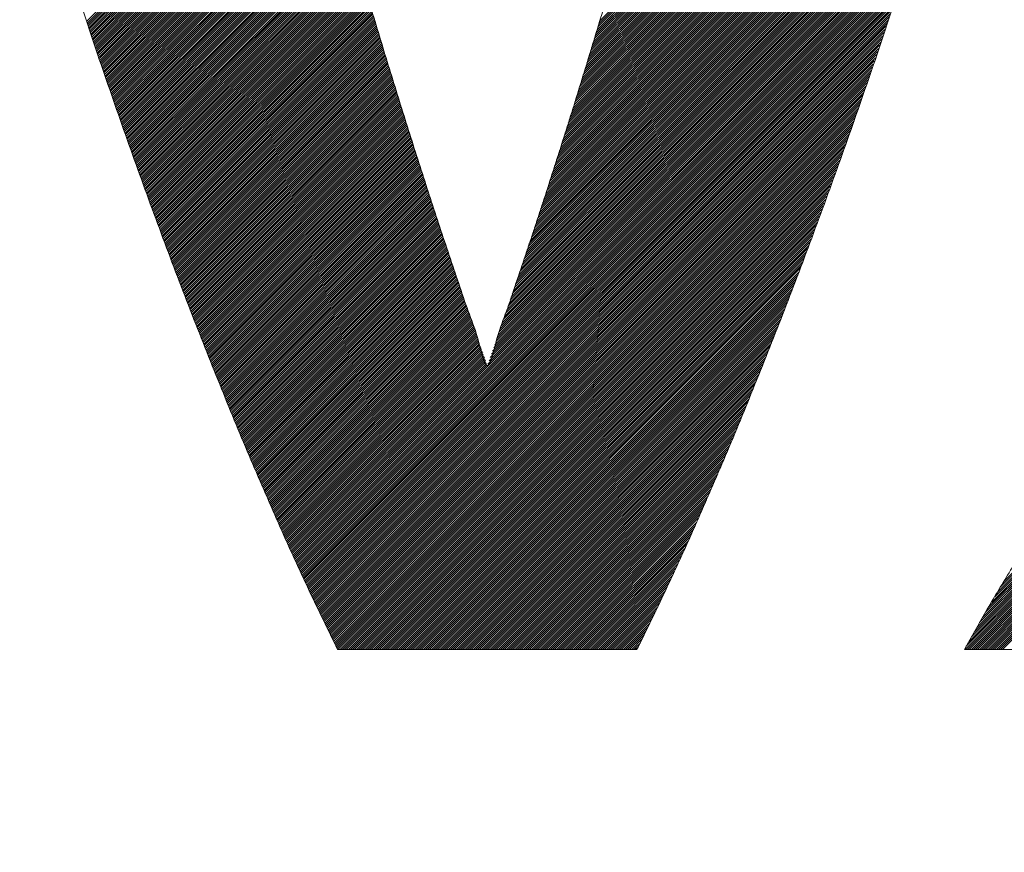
# Model space of a CAD drawing. Header units: millimetres. Extents: x 0 to 1300, y 0 to 891.
# Tile 71 of 142: x 175 to 179.21, y 614.72 to 618.28. Entities that reach past the tile are written whole.
import ezdxf

# ---------------------------------------------------------------- set-up
doc = ezdxf.new("R2010")
doc.units = ezdxf.units.MM
doc.header["$LTSCALE"] = 0.547069
doc.layers.add('NoLayerName_001', color=7, linetype='Continuous')
doc.layers.add('NoLayerName_002', color=7, linetype='Continuous')

# ---------------------------------------------------------------- blocks, each defined once
blk = doc.blocks.new('JZB_0013')
at = {"layer": 'NoLayerName_002', "color": 7, "linetype": 'Continuous', "lineweight": 25}
for p, q in [((15.229, 4.4666), (13.477, 2.7146)), ((15.2321, 4.4786), (13.481, 2.7275)), ((15.2197, 4.4306), (13.4653, 2.6761)), ((15.2228, 4.4426), (13.4692, 2.689)), ((15.2259, 4.4546), (13.4731, 2.7018)), ((15.2073, 4.3825), (13.4496, 2.6248)), ((15.2104, 4.3946), (13.4535, 2.6376)), ((15.2135, 4.4066), (13.4574, 2.6505)), ((15.2166, 4.4186), (13.4613, 2.6633)), ((15.198, 4.3465), (13.4378, 2.5863)), ((15.2011, 4.3585), (13.4417, 2.5991)), ((15.2042, 4.3705), (13.4457, 2.612)), ((15.1856, 4.2985), (13.4221, 2.535)), ((15.1887, 4.3105), (13.426, 2.5478)), ((15.1918, 4.3225), (13.43, 2.5606)), ((15.1949, 4.3345), (13.4339, 2.5735)), ((15.1763, 4.2624), (13.4103, 2.4965)), ((15.1794, 4.2744), (13.4143, 2.5093)), ((15.1825, 4.2864), (13.4182, 2.5221)), ((15.1632, 4.2137), (13.3946, 2.4452)), ((15.1667, 4.2261), (13.3986, 2.458)), ((15.1701, 4.2384), (13.4025, 2.4708)), ((15.1732, 4.2504), (13.4064, 2.4836)), ((15.1526, 4.1764), (13.3829, 2.4067)), ((15.1562, 4.1889), (13.3868, 2.4195)), ((15.1597, 4.2013), (13.3907, 2.4323)), ((15.1386, 4.1268), (13.3667, 2.3549)), ((15.1421, 4.1392), (13.3708, 2.3679)), ((15.1456, 4.1516), (13.375, 2.381)), ((15.1491, 4.164), (13.3789, 2.3938)), ((15.1281, 4.0896), (13.3543, 2.3157)), ((15.1316, 4.102), (13.3584, 2.3288)), ((15.1351, 4.1144), (13.3626, 2.3418)), ((15.1176, 4.0523), (13.3418, 2.2766)), ((15.1211, 4.0647), (13.346, 2.2896)), ((15.1246, 4.0771), (13.3501, 2.3027)), ((12.6026, 4.0406), (11.2881, 2.7261)), ((12.6116, 4.0406), (11.2903, 2.7194)), ((12.6205, 4.0406), (11.2926, 2.7127)), ((12.6294, 4.0406), (11.2948, 2.7061)), ((12.6383, 4.0406), (11.2971, 2.6994)), ((12.6472, 4.0406), (11.2993, 2.6928)), ((12.6561, 4.0406), (11.3016, 2.6861)), ((12.665, 4.0406), (11.3038, 2.6794)), ((12.6739, 4.0406), (11.3061, 2.6728)), ((12.6828, 4.0406), (11.3083, 2.6661)), ((12.6917, 4.0406), (11.3106, 2.6595)), ((12.7006, 4.0406), (11.3128, 2.6528)), ((12.7095, 4.0406), (11.3151, 2.6461)), ((12.7185, 4.0406), (11.3173, 2.6395)), ((12.7274, 4.0406), (11.3196, 2.6328)), ((12.7363, 4.0406), (11.3218, 2.6262)), ((12.7452, 4.0406), (11.3241, 2.6195)), ((12.7541, 4.0406), (11.3263, 2.6128)), ((12.763, 4.0406), (11.3285, 2.6062)), ((12.7719, 4.0406), (11.3308, 2.5995)), ((12.7808, 4.0406), (11.333, 2.5929)), ((12.7897, 4.0406), (11.3353, 2.5862)), ((12.7986, 4.0406), (11.3375, 2.5795)), ((12.8075, 4.0406), (11.3398, 2.5729)), ((12.8164, 4.0406), (11.342, 2.5662)), ((12.8254, 4.0406), (11.3443, 2.5596)), ((12.8343, 4.0406), (11.3465, 2.5529)), ((12.8432, 4.0406), (11.3488, 2.5462)), ((12.8521, 4.0406), (11.351, 2.5396)), ((12.861, 4.0406), (11.3533, 2.5329)), ((12.8699, 4.0406), (11.3555, 2.5263)), ((12.8788, 4.0406), (11.3578, 2.5196)), ((12.8877, 4.0406), (11.36, 2.5129)), ((12.8966, 4.0406), (11.3623, 2.5063)), ((12.9055, 4.0406), (11.3645, 2.4996)), ((12.9144, 4.0406), (11.3668, 2.4929)), ((12.9233, 4.0406), (11.369, 2.4863)), ((12.9323, 4.0406), (11.3713, 2.4796)), ((12.9412, 4.0406), (11.3735, 2.473)), ((12.9501, 4.0406), (11.3758, 2.4663)), ((12.959, 4.0406), (11.378, 2.4596)), ((12.9679, 4.0406), (11.3803, 2.453)), ((12.9768, 4.0406), (11.3825, 2.4463)), ((12.9857, 4.0406), (11.3848, 2.4397)), ((12.9946, 4.0406), (11.387, 2.433)), ((13.0035, 4.0406), (11.3892, 2.4263)), ((13.0124, 4.0406), (11.3915, 2.4197)), ((13.0213, 4.0406), (11.3937, 2.413)), ((13.0302, 4.0406), (11.396, 2.4064)), ((13.0392, 4.0406), (11.3982, 2.3997)), ((13.0481, 4.0406), (11.4005, 2.393)), ((13.057, 4.0406), (11.4027, 2.3864)), ((13.0659, 4.0406), (11.405, 2.3797)), ((13.0748, 4.0406), (11.4072, 2.3731)), ((13.0837, 4.0406), (11.4095, 2.3664)), ((13.0926, 4.0406), (11.4117, 2.3597)), ((13.1015, 4.0406), (11.414, 2.3531)), ((13.1104, 4.0406), (11.4162, 2.3464)), ((13.1193, 4.0406), (11.4185, 2.3398)), ((13.1282, 4.0406), (11.4207, 2.3331)), ((13.1372, 4.0406), (11.423, 2.3264)), ((13.1461, 4.0406), (11.4252, 2.3198)), ((13.155, 4.0406), (11.4275, 2.3131)), ((13.1639, 4.0406), (11.4297, 2.3065)), ((13.1728, 4.0406), (11.4321, 2.2999)), ((13.1817, 4.0406), (11.4344, 2.2934)), ((13.1906, 4.0406), (11.4368, 2.2868)), ((13.1995, 4.0406), (11.4392, 2.2803)), ((13.2084, 4.0406), (11.4416, 2.2738)), ((13.2173, 4.0406), (11.444, 2.2673)), ((13.2262, 4.0406), (11.4463, 2.2607)), ((13.2351, 4.0406), (11.4487, 2.2542)), ((13.2441, 4.0406), (11.4511, 2.2477)), ((13.253, 4.0406), (11.4535, 2.2411)), ((13.2619, 4.0406), (11.4559, 2.2346)), ((13.2708, 4.0406), (11.4582, 2.2281)), ((13.2797, 4.0406), (11.4606, 2.2216)), ((13.2886, 4.0406), (11.463, 2.215)), ((13.2975, 4.0406), (11.4654, 2.2085)), ((13.3064, 4.0406), (11.4678, 2.202)), ((13.3153, 4.0406), (11.4701, 2.1954)), ((13.3242, 4.0406), (11.4725, 2.1889)), ((13.3331, 4.0406), (11.4749, 2.1824)), ((13.342, 4.0406), (11.4773, 2.1759)), ((13.351, 4.0406), (11.4797, 2.1693)), ((13.3599, 4.0406), (11.482, 2.1628)), ((13.3688, 4.0406), (11.4844, 2.1563)), ((15.1036, 4.0027), (13.3253, 2.2244)), ((15.1071, 4.0151), (13.3294, 2.2374)), ((15.1106, 4.0275), (13.3336, 2.2505)), ((15.1141, 4.0399), (13.3377, 2.2635)), ((15.0931, 3.9654), (13.3129, 2.1852)), ((15.0966, 3.9778), (13.317, 2.1983)), ((15.1001, 3.9903), (13.3211, 2.2113)), ((15.0791, 3.9158), (13.2963, 2.133)), ((15.0826, 3.9282), (13.3004, 2.146)), ((15.0861, 3.9406), (13.3046, 2.1591)), ((15.0896, 3.953), (13.3087, 2.1722)), ((15.0686, 3.8786), (13.2839, 2.0938)), ((15.0721, 3.891), (13.288, 2.1069)), ((15.0756, 3.9034), (13.2921, 2.1199)), ((15.0581, 3.8413), (13.2714, 2.0547)), ((15.0616, 3.8537), (13.2756, 2.0677)), ((15.0651, 3.8661), (13.2797, 2.0808)), ((15.044, 3.7917), (13.2542, 2.0019)), ((15.0475, 3.8041), (13.2586, 2.0152)), ((15.051, 3.8165), (13.263, 2.0285)), ((15.0546, 3.8289), (13.2673, 2.0416)), ((15.0335, 3.7544), (13.2411, 1.962)), ((15.037, 3.7668), (13.2455, 1.9753)), ((15.0405, 3.7793), (13.2499, 1.9886)), ((15.023, 3.7172), (13.2279, 1.9221)), ((15.0265, 3.7296), (13.2323, 1.9354)), ((15.03, 3.742), (13.2367, 1.9487)), ((15.009, 3.6676), (13.2104, 1.869)), ((15.0125, 3.68), (13.2148, 1.8823)), ((15.016, 3.6924), (13.2192, 1.8955)), ((15.0195, 3.7048), (13.2236, 1.9088)), ((14.9985, 3.6303), (13.1973, 1.8291)), ((15.002, 3.6427), (13.2016, 1.8424)), ((15.0055, 3.6551), (13.206, 1.8557)), ((14.9836, 3.5798), (13.1797, 1.7759)), ((14.9877, 3.5928), (13.1841, 1.7892)), ((14.9915, 3.6055), (13.1885, 1.8025)), ((14.995, 3.6179), (13.1929, 1.8158)), ((14.9716, 3.5411), (13.1666, 1.736)), ((14.9756, 3.554), (13.171, 1.7493)), ((14.9796, 3.5669), (13.1754, 1.7626)), ((14.9595, 3.5023), (13.1534, 1.6962)), ((14.9636, 3.5152), (13.1578, 1.7095)), ((14.9676, 3.5281), (13.1622, 1.7228)), ((14.9475, 3.4635), (13.1395, 1.6555)), ((14.9515, 3.4764), (13.1442, 1.6691)), ((14.9555, 3.4893), (13.1488, 1.6826)), ((14.9314, 3.4118), (13.1209, 1.6012)), ((14.9354, 3.4247), (13.1255, 1.6148)), ((14.9395, 3.4376), (13.1302, 1.6284)), ((14.9435, 3.4506), (13.1348, 1.6419)), ((14.9194, 3.373), (13.1069, 1.5605)), ((14.9234, 3.3859), (13.1116, 1.5741)), ((14.9274, 3.3989), (13.1162, 1.5877)), ((14.9073, 3.3342), (13.0929, 1.5199)), ((14.9113, 3.3472), (13.0976, 1.5334)), ((14.9153, 3.3601), (13.1022, 1.547)), ((14.8953, 3.2955), (13.079, 1.4792)), ((14.8993, 3.3084), (13.0836, 1.4927)), ((14.9033, 3.3213), (13.0883, 1.5063)), ((14.8792, 3.2438), (13.0603, 1.4249)), ((14.8832, 3.2567), (13.065, 1.4385)), ((14.8872, 3.2696), (13.0696, 1.452)), ((14.8912, 3.2825), (13.0743, 1.4656)), ((14.8671, 3.205), (13.0464, 1.3842)), ((14.8712, 3.2179), (13.051, 1.3978)), ((14.8752, 3.2308), (13.0557, 1.4113)), ((14.8551, 3.1662), (13.0321, 1.3432)), ((14.8591, 3.1791), (13.037, 1.357)), ((14.8631, 3.1921), (13.0417, 1.3706)), ((14.843, 3.1274), (13.0176, 1.302)), ((14.847, 3.1403), (13.0224, 1.3157)), ((14.8511, 3.1533), (13.0273, 1.3295)), ((12.4157, 3.0787), (11.4868, 2.1497)), ((14.827, 3.0757), (12.1769, 0.4257)), ((14.831, 3.0886), (13.003, 1.2606)), ((14.835, 3.1016), (13.0079, 1.2744)), ((14.839, 3.1145), (13.0127, 1.2882)), ((12.4177, 3.0718), (11.4892, 2.1432)), ((12.4197, 3.0649), (11.4916, 2.1367)), ((12.4217, 3.0579), (11.4939, 2.1301)), ((12.4237, 3.051), (11.4963, 2.1236)), ((12.4257, 3.0441), (11.4987, 2.1171)), ((12.4277, 3.0372), (11.5011, 2.1106)), ((14.8229, 3.0628), (12.1797, 0.4196)), ((14.8189, 3.0499), (12.1825, 0.4135)), ((14.8149, 3.0369), (12.1853, 0.4074)), ((12.4297, 3.0303), (11.5034, 2.104)), ((12.4318, 3.0234), (11.5058, 2.0975)), ((12.4338, 3.0165), (11.5082, 2.091)), ((12.4358, 3.0097), (11.5106, 2.0844)), ((12.4378, 3.0028), (11.513, 2.0779)), ((12.4398, 2.9959), (11.5153, 2.0714)), ((14.8109, 3.024), (12.1882, 0.4013)), ((14.8069, 3.0111), (12.191, 0.3952)), ((14.8029, 2.9982), (12.1938, 0.3891)), ((12.4419, 2.989), (11.5177, 2.0649)), ((12.4439, 2.9821), (11.5201, 2.0583)), ((12.4459, 2.9752), (11.5225, 2.0518)), ((12.4479, 2.9683), (11.5249, 2.0453)), ((12.45, 2.9615), (11.5272, 2.0387)), ((12.452, 2.9546), (11.5296, 2.0322)), ((12.454, 2.9477), (11.532, 2.0257)), ((14.7988, 2.9852), (12.1966, 0.383)), ((14.7948, 2.9723), (12.1994, 0.3769)), ((14.7908, 2.9594), (12.2022, 0.3708)), ((12.456, 2.9408), (11.5344, 2.0192)), ((12.4581, 2.9339), (11.5368, 2.0126)), ((12.4601, 2.927), (11.5391, 2.0061)), ((12.4621, 2.9201), (11.5415, 1.9996)), ((12.4641, 2.9133), (11.5439, 1.993)), ((12.4661, 2.9064), (11.5463, 1.9865)), ((14.7865, 2.9462), (12.205, 0.3647)), ((14.782, 2.9328), (12.2078, 0.3585)), ((14.7775, 2.9193), (12.2106, 0.3524)), ((14.7729, 2.9059), (12.2134, 0.3463)), ((12.4682, 2.8995), (11.5487, 1.98)), ((12.4702, 2.8926), (11.551, 1.9735)), ((12.4722, 2.8857), (11.5534, 1.9669)), ((12.4742, 2.8788), (11.5558, 1.9604)), ((12.4763, 2.8719), (11.5582, 1.9539)), ((12.4783, 2.8651), (11.5606, 1.9473)), ((14.7684, 2.8924), (12.2162, 0.3402)), ((14.7639, 2.879), (12.219, 0.3341)), ((14.7593, 2.8655), (12.2218, 0.328)), ((12.4803, 2.8582), (11.5629, 1.9408)), ((12.4823, 2.8513), (11.5653, 1.9343)), ((12.4844, 2.8444), (11.5677, 1.9277)), ((12.4864, 2.8376), (11.5701, 1.9212)), ((12.4885, 2.8307), (11.5725, 1.9147)), ((12.4906, 2.8239), (11.5748, 1.9082)), ((14.7548, 2.8521), (12.2246, 0.3219)), ((14.7502, 2.8386), (12.2274, 0.3158)), ((14.7457, 2.8252), (12.2302, 0.3097)), ((12.4926, 2.8171), (11.5772, 1.9016)), ((12.4947, 2.8102), (11.5796, 1.8951)), ((12.4968, 2.8034), (11.582, 1.8886)), ((12.4988, 2.7965), (11.5843, 1.882)), ((12.5009, 2.7897), (11.5867, 1.8755)), ((12.503, 2.7829), (11.5891, 1.869)), ((14.7412, 2.8117), (12.233, 0.3036)), ((14.7366, 2.7983), (12.2358, 0.2975)), ((14.7321, 2.7849), (12.2386, 0.2914)), ((12.505, 2.776), (11.5915, 1.8625)), ((12.5071, 2.7692), (11.5939, 1.8559)), ((12.5092, 2.7623), (11.5962, 1.8494)), ((12.5112, 2.7555), (11.5986, 1.8429)), ((12.5133, 2.7486), (11.601, 1.8363)), ((12.5154, 2.7418), (11.6034, 1.8298)), ((14.7275, 2.7714), (12.2414, 0.2853)), ((14.723, 2.758), (12.2442, 0.2792)), ((14.7185, 2.7445), (12.2471, 0.2731)), ((12.5174, 2.735), (11.6058, 1.8233)), ((12.5195, 2.7281), (11.6081, 1.8168)), ((12.5216, 2.7213), (11.6105, 1.8102)), ((12.5236, 2.7144), (11.6129, 1.8037)), ((12.5257, 2.7076), (11.6153, 1.7972)), ((12.5278, 2.7007), (11.6177, 1.7906)), ((14.7139, 2.7311), (12.25, 0.2671)), ((14.7094, 2.7176), (12.2529, 0.2611)), ((14.7048, 2.7042), (12.2558, 0.2551)), ((17.6372, 2.6967), (15.1175, 0.177)), ((17.6334, 2.7018), (15.1305, 0.199)), ((17.6295, 2.7069), (15.1436, 0.221)), ((17.6257, 2.712), (15.1567, 0.243)), ((17.6219, 2.7171), (15.1698, 0.265)), ((17.6181, 2.7221), (15.1829, 0.287)), ((17.6142, 2.7272), (15.196, 0.309)), ((17.6104, 2.7323), (15.2091, 0.331)), ((12.5298, 2.6939), (11.62, 1.7841)), ((12.5319, 2.6871), (11.6224, 1.7776)), ((12.534, 2.6802), (11.6248, 1.7711)), ((12.536, 2.6734), (11.6272, 1.7645)), ((12.5381, 2.6665), (11.6296, 1.758)), ((12.5402, 2.6597), (11.6319, 1.7515)), ((12.5422, 2.6529), (11.6343, 1.7449)), ((14.7003, 2.6907), (12.2587, 0.2491)), ((14.6958, 2.6773), (12.2616, 0.2431)), ((14.6912, 2.6638), (12.2645, 0.2371)), ((17.6639, 2.6611), (15.0433, 0.0405)), ((17.6601, 2.6662), (15.0468, 0.0529)), ((17.6678, 2.656), (15.0522, 0.0405)), ((17.6563, 2.6713), (15.0583, 0.0733)), ((17.6525, 2.6764), (15.0698, 0.0937)), ((17.6487, 2.6815), (15.0813, 0.1141)), ((17.6448, 2.6866), (15.0928, 0.1345)), ((17.641, 2.6916), (15.1044, 0.155)), ((12.5443, 2.646), (11.6367, 1.7384)), ((12.5464, 2.6392), (11.6391, 1.7319)), ((12.5484, 2.6323), (11.6415, 1.7253)), ((12.5505, 2.6255), (11.6438, 1.7188)), ((12.5526, 2.6186), (11.6462, 1.7123)), ((12.5546, 2.6118), (11.6486, 1.7058)), ((14.6867, 2.6504), (12.2674, 0.2311)), ((14.6821, 2.6369), (12.2704, 0.2251)), ((14.6776, 2.6235), (12.2733, 0.2191)), ((17.6716, 2.651), (15.0611, 0.0405)), ((17.6754, 2.6459), (15.07, 0.0405)), ((17.6792, 2.6408), (15.0789, 0.0405)), ((17.6831, 2.6357), (15.0878, 0.0405)), ((17.6869, 2.6306), (15.0967, 0.0405)), ((17.6907, 2.6255), (15.1056, 0.0405)), ((17.6945, 2.6204), (15.1145, 0.0405)), ((17.6984, 2.6154), (15.1234, 0.0405)), ((17.7022, 2.6103), (15.1324, 0.0405)), ((12.5567, 2.605), (11.651, 1.6992)), ((12.5588, 2.5981), (11.6533, 1.6927)), ((12.5608, 2.5913), (11.6557, 1.6862)), ((12.5629, 2.5844), (11.6581, 1.6796)), ((12.565, 2.5776), (11.6605, 1.6731)), ((12.567, 2.5708), (11.663, 1.6667)), ((14.6731, 2.61), (12.2762, 0.2131)), ((14.6685, 2.5966), (12.2791, 0.2071)), ((14.664, 2.5831), (12.282, 0.2011)), ((14.6595, 2.5697), (12.2849, 0.1951)), ((17.706, 2.6052), (15.1413, 0.0405)), ((17.7098, 2.6001), (15.1502, 0.0405)), ((17.7137, 2.595), (15.1591, 0.0405)), ((17.7177, 2.5901), (15.168, 0.0405)), ((17.7217, 2.5852), (15.1769, 0.0405)), ((17.7257, 2.5803), (15.1858, 0.0405)), ((17.7297, 2.5754), (15.1947, 0.0405)), ((17.7337, 2.5705), (15.2036, 0.0405)), ((12.5691, 2.5639), (11.6655, 1.6603)), ((12.5712, 2.5571), (11.668, 1.6539)), ((12.5732, 2.5502), (11.6704, 1.6474)), ((12.5753, 2.5434), (11.6729, 1.641)), ((12.5774, 2.5365), (11.6754, 1.6346)), ((12.5794, 2.5297), (11.6779, 1.6281)), ((14.6549, 2.5562), (12.2878, 0.1891)), ((14.6504, 2.5428), (12.2907, 0.1831)), ((14.6458, 2.5293), (12.2936, 0.1771)), ((12.5815, 2.5229), (11.6804, 1.6217)), ((12.5836, 2.516), (11.6828, 1.6153)), ((12.5856, 2.5092), (11.6853, 1.6089)), ((12.5877, 2.5023), (11.6878, 1.6024)), ((12.5898, 2.4955), (11.6903, 1.596)), ((12.5919, 2.4887), (11.6928, 1.5896)), ((14.6413, 2.5159), (12.2965, 0.1711)), ((14.6368, 2.5025), (12.2995, 0.1651)), ((14.6322, 2.489), (12.3024, 0.1591)), ((12.5941, 2.482), (11.6952, 1.5832)), ((12.5962, 2.4752), (11.6977, 1.5767)), ((12.5983, 2.4684), (11.7002, 1.5703)), ((12.6004, 2.4616), (11.7027, 1.5639)), ((12.6026, 2.4548), (11.7052, 1.5574)), ((12.6047, 2.448), (11.7076, 1.551)), ((14.6277, 2.4756), (12.3053, 0.1532)), ((14.6231, 2.4621), (12.3082, 0.1472)), ((14.6186, 2.4487), (12.3111, 0.1412)), ((12.6068, 2.4413), (11.7101, 1.5446)), ((12.6089, 2.4345), (11.7126, 1.5382)), ((12.6111, 2.4277), (11.7151, 1.5317)), ((12.6132, 2.4209), (11.7176, 1.5253)), ((12.6153, 2.4141), (11.72, 1.5189)), ((12.6174, 2.4074), (11.7225, 1.5124)), ((12.6196, 2.4006), (11.725, 1.506)), ((14.6141, 2.4352), (12.314, 0.1352)), ((14.6095, 2.4218), (12.3169, 0.1292)), ((14.605, 2.4083), (12.3198, 0.1232)), ((12.6217, 2.3938), (11.7275, 1.4996)), ((12.6238, 2.387), (11.73, 1.4932)), ((12.6259, 2.3802), (11.7324, 1.4867)), ((12.6281, 2.3734), (11.7349, 1.4803)), ((12.6302, 2.3667), (11.7374, 1.4739)), ((12.6323, 2.3599), (11.7399, 1.4674)), ((14.6004, 2.3949), (12.3227, 0.1172)), ((14.5959, 2.3814), (12.3256, 0.1112)), ((14.5914, 2.368), (12.3286, 0.1052)), ((12.6344, 2.3531), (11.7424, 1.461)), ((12.6366, 2.3463), (11.7449, 1.4546)), ((12.6387, 2.3395), (11.7473, 1.4482)), ((12.6408, 2.3327), (11.7498, 1.4417)), ((12.643, 2.326), (11.7523, 1.4353)), ((12.6451, 2.3192), (11.7548, 1.4289)), ((14.5868, 2.3545), (12.3315, 0.0992)), ((14.5823, 2.3411), (12.3344, 0.0932)), ((14.5777, 2.3276), (12.3373, 0.0872)), ((12.6472, 2.3124), (11.7573, 1.4225)), ((12.6493, 2.3056), (11.7597, 1.416)), ((12.6515, 2.2988), (11.7622, 1.4096)), ((12.6536, 2.2921), (11.7647, 1.4032)), ((12.6557, 2.2853), (11.7672, 1.3967)), ((12.6578, 2.2785), (11.7697, 1.3903)), ((14.5732, 2.3142), (12.3402, 0.0812)), ((14.5685, 2.3006), (12.3431, 0.0752)), ((14.5634, 2.2865), (12.346, 0.0692)), ((12.66, 2.2717), (11.7721, 1.3839)), ((12.6621, 2.2649), (11.7746, 1.3775)), ((12.6642, 2.2581), (11.7771, 1.371)), ((12.6663, 2.2514), (11.7796, 1.3647)), ((12.6685, 2.2446), (11.7822, 1.3583)), ((12.6706, 2.2378), (11.7848, 1.352)), ((14.5583, 2.2725), (12.3489, 0.0632)), ((14.5532, 2.2585), (12.3518, 0.0572)), ((14.5481, 2.2445), (12.3547, 0.0512)), ((12.6727, 2.231), (11.7873, 1.3456)), ((12.6748, 2.2242), (11.7899, 1.3392)), ((12.677, 2.2175), (11.7924, 1.3329)), ((12.6791, 2.2107), (11.795, 1.3265)), ((12.6812, 2.2039), (11.7975, 1.3202)), ((12.6833, 2.1971), (11.8001, 1.3138)), ((12.6855, 2.1903), (11.8026, 1.3075)), ((14.5429, 2.2305), (12.3577, 0.0452)), ((14.5378, 2.2165), (12.3615, 0.0401)), ((14.5327, 2.2024), (12.3704, 0.0401)), ((12.6876, 2.1835), (11.8052, 1.3011)), ((12.6897, 2.1768), (11.8077, 1.2947)), ((12.6919, 2.17), (11.8103, 1.2884)), ((12.694, 2.1632), (11.8128, 1.282)), ((12.6961, 2.1564), (11.8154, 1.2757)), ((12.6982, 2.1496), (11.8179, 1.2693)), ((14.5276, 2.1884), (12.3793, 0.0401)), ((14.5225, 2.1744), (12.3882, 0.0401)), ((14.5174, 2.1604), (12.3971, 0.0401)), ((12.7004, 2.1429), (11.8205, 1.263)), ((12.7026, 2.1362), (11.823, 1.2566)), ((12.7048, 2.1295), (11.8256, 1.2503)), ((12.707, 2.1228), (11.8281, 1.2439)), ((12.7092, 2.116), (11.8307, 1.2375)), ((12.7114, 2.1093), (11.8332, 1.2312)), ((14.5123, 2.1464), (12.406, 0.0401)), ((14.5072, 2.1324), (12.415, 0.0401)), ((14.5021, 2.1183), (12.4239, 0.0401)), ((12.7136, 2.1026), (11.8358, 1.2248)), ((12.7158, 2.0959), (11.8383, 1.2185)), ((12.7179, 2.0892), (11.8409, 1.2121)), ((12.7201, 2.0824), (11.8434, 1.2058)), ((12.7223, 2.0757), (11.846, 1.1994)), ((12.7245, 2.069), (11.8485, 1.193)), ((14.497, 2.1043), (12.4328, 0.0401)), ((14.4919, 2.0903), (12.4417, 0.0401)), ((14.4868, 2.0763), (12.4506, 0.0401)), ((12.7267, 2.0623), (11.8511, 1.1867)), ((12.7289, 2.0556), (11.8537, 1.1803)), ((12.7311, 2.0488), (11.8562, 1.174)), ((12.7333, 2.0421), (11.8588, 1.1676)), ((12.7355, 2.0354), (11.8613, 1.1613)), ((12.7376, 2.0287), (11.8639, 1.1549)), ((12.7398, 2.022), (11.8664, 1.1485)), ((14.4816, 2.0623), (12.4595, 0.0401)), ((14.4765, 2.0483), (12.4684, 0.0401)), ((14.4714, 2.0342), (12.4773, 0.0401)), ((12.742, 2.0152), (11.869, 1.1422)), ((12.7442, 2.0085), (11.8715, 1.1358)), ((12.7464, 2.0018), (11.8741, 1.1295)), ((12.7486, 1.9951), (11.8766, 1.1231)), ((12.7508, 1.9884), (11.8792, 1.1168)), ((12.753, 1.9816), (11.8817, 1.1104)), ((14.4663, 2.0202), (12.4862, 0.0401)), ((14.4612, 2.0062), (12.4951, 0.0401)), ((14.4561, 1.9922), (12.504, 0.0401)), ((12.7552, 1.9749), (11.8843, 1.1041)), ((12.7573, 1.9682), (11.8868, 1.0977)), ((12.7595, 1.9615), (11.8894, 1.0913)), ((12.7617, 1.9548), (11.8919, 1.085)), ((12.7639, 1.948), (11.8945, 1.0786)), ((12.7661, 1.9413), (11.8971, 1.0723)), ((14.451, 1.9782), (12.5129, 0.0401)), ((14.4459, 1.9642), (12.5219, 0.0401)), ((14.4408, 1.9501), (12.5308, 0.0401)), ((12.7683, 1.9346), (11.8997, 1.066)), ((12.7705, 1.9279), (11.9023, 1.0598)), ((12.7727, 1.9212), (11.905, 1.0535)), ((12.7748, 1.9144), (11.9076, 1.0472)), ((12.777, 1.9077), (11.9102, 1.0409)), ((12.7792, 1.901), (11.9129, 1.0346)), ((14.4357, 1.9361), (12.5397, 0.0401)), ((14.4306, 1.9221), (12.5486, 0.0401)), ((14.4255, 1.9081), (12.5575, 0.0401)), ((12.7814, 1.8943), (11.9155, 1.0284)), ((12.7836, 1.8876), (11.9181, 1.0221)), ((12.7858, 1.8808), (11.9207, 1.0158)), ((12.788, 1.8741), (11.9234, 1.0095)), ((12.7902, 1.8674), (11.926, 1.0032)), ((12.7924, 1.8607), (11.9286, 0.997)), ((12.7945, 1.854), (11.9313, 0.9907)), ((14.4204, 1.8941), (12.5664, 0.0401)), ((14.4152, 1.8801), (12.5753, 0.0401)), ((14.4101, 1.866), (12.5842, 0.0401)), ((12.7967, 1.8472), (11.9339, 0.9844)), ((12.7989, 1.8405), (11.9365, 0.9781)), ((12.8011, 1.8338), (11.9391, 0.9718)), ((12.8033, 1.8271), (11.9418, 0.9656)), ((12.8055, 1.8204), (11.9444, 0.9593)), ((12.8077, 1.8137), (11.947, 0.953)), ((14.405, 1.852), (12.5931, 0.0401)), ((14.3999, 1.838), (12.602, 0.0401)), ((14.3948, 1.824), (12.6109, 0.0401)), ((12.8099, 1.8069), (11.9497, 0.9467)), ((12.8121, 1.8003), (11.9523, 0.9404)), ((12.8144, 1.7936), (11.9549, 0.9342)), ((12.8166, 1.787), (11.9575, 0.9279)), ((12.8189, 1.7803), (11.9602, 0.9216)), ((12.8212, 1.7737), (11.9628, 0.9153)), ((14.3897, 1.81), (12.6198, 0.0401)), ((14.3846, 1.796), (12.6288, 0.0401)), ((14.3795, 1.7819), (12.6377, 0.0401)), ((12.8234, 1.767), (11.9654, 0.909)), ((12.8257, 1.7604), (11.968, 0.9028)), ((12.8279, 1.7537), (11.9707, 0.8965)), ((12.8302, 1.7471), (11.9733, 0.8902)), ((12.8324, 1.7404), (11.9759, 0.8839)), ((12.8347, 1.7338), (11.9786, 0.8776)), ((12.8369, 1.7271), (11.9812, 0.8714)), ((14.3744, 1.7679), (12.6466, 0.0401)), ((14.3693, 1.7539), (12.6555, 0.0401)), ((14.3642, 1.7399), (12.6644, 0.0401)), ((12.8392, 1.7205), (11.9838, 0.8651)), ((12.8415, 1.7138), (11.9864, 0.8588)), ((12.8437, 1.7071), (11.9891, 0.8525)), ((12.846, 1.7005), (11.9917, 0.8462)), ((12.8482, 1.6938), (11.9943, 0.84)), ((12.8505, 1.6872), (11.997, 0.8337)), ((14.3591, 1.7259), (12.6733, 0.0401)), ((14.3539, 1.7119), (12.6822, 0.0401)), ((14.3488, 1.6978), (12.6911, 0.0401)), ((12.8527, 1.6805), (11.9996, 0.8274)), ((12.855, 1.6739), (12.0022, 0.8211)), ((12.8572, 1.6672), (12.0048, 0.8148)), ((12.8595, 1.6606), (12.0075, 0.8086)), ((12.8617, 1.6539), (12.0101, 0.8023)), ((12.864, 1.6473), (12.0127, 0.796)), ((14.3437, 1.6838), (12.7, 0.0401)), ((14.3384, 1.6696), (12.7089, 0.0401)), ((14.3329, 1.6551), (12.7178, 0.0401)), ((12.8663, 1.6406), (12.0154, 0.7898)), ((12.8685, 1.634), (12.0181, 0.7836)), ((12.8708, 1.6273), (12.0208, 0.7774)), ((12.873, 1.6207), (12.0236, 0.7712)), ((12.8753, 1.614), (12.0263, 0.765)), ((12.8775, 1.6074), (12.029, 0.7588)), ((12.8798, 1.6007), (12.0317, 0.7526)), ((14.3273, 1.6406), (12.7267, 0.0401)), ((14.3217, 1.6261), (12.7357, 0.0401)), ((14.3161, 1.6116), (12.7446, 0.0401)), ((12.882, 1.594), (12.0344, 0.7464)), ((12.8843, 1.5874), (12.0371, 0.7402)), ((12.8866, 1.5807), (12.0398, 0.734)), ((12.8888, 1.5741), (12.0425, 0.7278)), ((12.8911, 1.5674), (12.0453, 0.7216)), ((12.8933, 1.5608), (12.048, 0.7154)), ((14.3105, 1.5971), (12.7535, 0.0401)), ((14.3049, 1.5826), (12.7624, 0.0401)), ((14.2993, 1.5681), (12.7713, 0.0401)), ((12.8956, 1.5541), (12.0507, 0.7092)), ((12.8978, 1.5475), (12.0534, 0.703)), ((12.9001, 1.5408), (12.0561, 0.6968)), ((12.9023, 1.5342), (12.0588, 0.6906)), ((12.9046, 1.5275), (12.0615, 0.6844)), ((12.9069, 1.5209), (12.0642, 0.6782)), ((14.2937, 1.5536), (12.7802, 0.0401)), ((14.2881, 1.5391), (12.7891, 0.0401)), ((14.2825, 1.5246), (12.798, 0.0401)), ((12.9091, 1.5142), (12.0669, 0.672)), ((12.9114, 1.5076), (12.0697, 0.6658)), ((12.9136, 1.5009), (12.0724, 0.6596)), ((12.9159, 1.4942), (12.0751, 0.6534)), ((12.9181, 1.4876), (12.0778, 0.6472)), ((12.9204, 1.4809), (12.0805, 0.6411)), ((12.9226, 1.4743), (12.0832, 0.6349)), ((14.2769, 1.5101), (12.8069, 0.0401)), ((14.2713, 1.4956), (12.8158, 0.0401)), ((14.2657, 1.4811), (12.8247, 0.0401)), ((12.9249, 1.4677), (12.0859, 0.6287)), ((12.9272, 1.4611), (12.0886, 0.6225)), ((12.9296, 1.4545), (12.0913, 0.6163)), ((12.9319, 1.4479), (12.0941, 0.6101)), ((12.9342, 1.4413), (12.0968, 0.6039)), ((12.9365, 1.4347), (12.0995, 0.5977)), ((14.2601, 1.4665), (12.8336, 0.0401)), ((14.2545, 1.452), (12.8426, 0.0401)), ((14.2489, 1.4375), (12.8515, 0.0401)), ((12.9388, 1.4281), (12.1022, 0.5915)), ((12.9411, 1.4215), (12.1049, 0.5853)), ((12.9434, 1.4149), (12.1076, 0.5791)), ((12.9457, 1.4083), (12.1103, 0.5729)), ((12.948, 1.4017), (12.113, 0.5667)), ((12.9503, 1.3951), (12.1157, 0.5605)), ((14.2433, 1.423), (12.8604, 0.0401)), ((14.2377, 1.4085), (12.8693, 0.0401)), ((14.2321, 1.394), (12.8782, 0.0401)), ((12.9526, 1.3885), (12.1185, 0.5543)), ((12.955, 1.3819), (12.1212, 0.5481)), ((12.9573, 1.3753), (12.1239, 0.5419)), ((12.9596, 1.3687), (12.1266, 0.5357)), ((12.9619, 1.3621), (12.1293, 0.5295)), ((12.9642, 1.3555), (12.1321, 0.5234)), ((12.9665, 1.3489), (12.1349, 0.5173)), ((14.2265, 1.3795), (12.8871, 0.0401)), ((14.2207, 1.3648), (12.896, 0.0401)), ((14.2148, 1.35), (12.9049, 0.0401)), ((12.9688, 1.3423), (12.1377, 0.5112)), ((12.9711, 1.3357), (12.1405, 0.505)), ((12.9734, 1.3291), (12.1433, 0.4989)), ((12.9757, 1.3225), (12.1461, 0.4928)), ((12.978, 1.3159), (12.1489, 0.4867)), ((12.9804, 1.3093), (12.1517, 0.4806)), ((14.2088, 1.3351), (12.9138, 0.0401)), ((14.2028, 1.3202), (12.9227, 0.0401)), ((14.1968, 1.3053), (12.9316, 0.0401)), ((12.9827, 1.3027), (12.1545, 0.4745)), ((12.985, 1.2961), (12.1573, 0.4684)), ((12.9874, 1.2896), (12.1601, 0.4623)), ((12.9897, 1.283), (12.1629, 0.4562)), ((12.992, 1.2764), (12.1657, 0.4501)), ((12.9943, 1.2698), (12.1685, 0.444)), ((12.9967, 1.2633), (12.1713, 0.4379)), ((14.1909, 1.2904), (12.9406, 0.0401)), ((14.1849, 1.2755), (12.9495, 0.0401)), ((12.999, 1.2567), (12.1741, 0.4318)), ((14.1789, 1.2607), (12.9584, 0.0401)), ((14.1729, 1.2458), (12.9673, 0.0401)), ((14.167, 1.2309), (12.9762, 0.0401)), ((14.161, 1.216), (12.9851, 0.0401)), ((14.155, 1.2011), (12.994, 0.0401)), ((14.149, 1.1862), (13.0029, 0.0401)), ((14.1431, 1.1714), (13.0118, 0.0401)), ((14.1371, 1.1565), (13.0207, 0.0401)), ((14.1311, 1.1416), (13.0296, 0.0401)), ((14.1251, 1.1267), (13.0385, 0.0401)), ((14.1192, 1.1118), (13.0475, 0.0401)), ((14.1132, 1.0969), (13.0564, 0.0401)), ((14.1072, 1.0821), (13.0653, 0.0401)), ((14.1009, 1.0669), (13.0742, 0.0401)), ((14.0945, 1.0516), (13.0831, 0.0401)), ((14.0881, 1.0362), (13.092, 0.0401)), ((14.0817, 1.0209), (13.1009, 0.0401)), ((14.0753, 1.0056), (13.1098, 0.0401)), ((14.0689, 0.9903), (13.1187, 0.0401)), ((14.0625, 0.975), (13.1276, 0.0401)), ((14.0561, 0.9596), (13.1365, 0.0401)), ((14.0497, 0.9443), (13.1454, 0.0401)), ((14.0432, 0.929), (13.1544, 0.0401)), ((14.0368, 0.9137), (13.1633, 0.0401)), ((14.0304, 0.8984), (13.1722, 0.0401)), ((14.024, 0.8831), (13.1811, 0.0401)), ((14.0176, 0.8677), (13.19, 0.0401)), ((14.0112, 0.8524), (13.1989, 0.0401)), ((14.0048, 0.8371), (13.2078, 0.0401)), ((13.9984, 0.8218), (13.2167, 0.0401)), ((13.992, 0.8065), (13.2256, 0.0401)), ((13.9854, 0.791), (13.2345, 0.0401)), ((13.9785, 0.7752), (13.2434, 0.0401)), ((13.9716, 0.7593), (13.2523, 0.0401)), ((13.9646, 0.7435), (13.2613, 0.0401)), ((13.9577, 0.7276), (13.2702, 0.0401)), ((13.9508, 0.7118), (13.2791, 0.0401)), ((13.9438, 0.696), (13.288, 0.0401)), ((13.9369, 0.6801), (13.2969, 0.0401)), ((13.93, 0.6643), (13.3058, 0.0401)), ((13.923, 0.6485), (13.3147, 0.0401)), ((13.9161, 0.6326), (13.3236, 0.0401)), ((13.9092, 0.6168), (13.3325, 0.0401)), ((13.9022, 0.6009), (13.3414, 0.0401)), ((13.8953, 0.5851), (13.3503, 0.0401)), ((13.8884, 0.5693), (13.3592, 0.0401)), ((13.8815, 0.5534), (13.3682, 0.0401)), ((13.8745, 0.5376), (13.3771, 0.0401)), ((13.8674, 0.5215), (13.386, 0.0401)), ((13.8598, 0.5051), (13.3949, 0.0401)), ((13.8522, 0.4886), (13.4038, 0.0401)), ((13.8447, 0.4721), (13.4127, 0.0401)), ((13.8371, 0.4556), (13.4216, 0.0401)), ((13.8295, 0.4391), (13.4305, 0.0401)), ((13.822, 0.4227), (13.4394, 0.0401)), ((13.8144, 0.4062), (13.4483, 0.0401)), ((13.8068, 0.3897), (13.4572, 0.0401)), ((13.7992, 0.3732), (13.4661, 0.0401)), ((13.7917, 0.3567), (13.4751, 0.0401)), ((13.7841, 0.3403), (13.484, 0.0401)), ((13.7765, 0.3238), (13.4929, 0.0401)), ((13.769, 0.3073), (13.5018, 0.0401)), ((13.7614, 0.2908), (13.5107, 0.0401)), ((13.7538, 0.2743), (13.5196, 0.0401)), ((13.7454, 0.257), (13.5285, 0.0401)), ((13.737, 0.2397), (13.5374, 0.0401)), ((13.7286, 0.2224), (13.5463, 0.0401)), ((13.7202, 0.2051), (13.5552, 0.0401)), ((13.7118, 0.1878), (13.5641, 0.0401)), ((13.7034, 0.1705), (13.573, 0.0401)), ((13.695, 0.1532), (13.582, 0.0401)), ((13.6866, 0.1359), (13.5909, 0.0401)), ((13.6782, 0.1186), (13.5998, 0.0401)), ((13.6698, 0.1012), (13.6087, 0.0401)), ((13.6614, 0.0839), (13.6176, 0.0401)), ((13.653, 0.0666), (13.6265, 0.0401)), ((13.6446, 0.0493), (13.6354, 0.0401))]:
    blk.add_line(p, q, dxfattribs=at)
at = {"layer": 'NoLayerName_002', "color": 7, "linetype": 'Continuous', "lineweight": 13}
for points, knots in [([(10.6801, 4.8402), (10.7057, 4.7342), (10.7563, 4.5179), (10.8423, 4.1904), (10.9353, 3.8545), (11.0356, 3.513), (11.1419, 3.168), (11.2535, 2.822), (11.3696, 2.4772), (11.4893, 2.136), (11.6117, 1.8008), (11.736, 1.4739), (11.8614, 1.1577), (11.9868, 0.8544), (12.1119, 0.5666), (12.2345, 0.296), (12.3196, 0.1237), (12.3601, 0.0401)], [0, 0, 0, 0, 0.327112, 0.666498, 1.015766, 1.372509, 1.734304, 2.098723, 2.463328, 2.825683, 3.183347, 3.533883, 3.874858, 4.203849, 4.518442, 4.816245, 5.094894, 5.094894, 5.094894, 5.094894]), ([(13.6401, 0.0401), (13.6806, 0.1237), (13.7658, 0.296), (13.8884, 0.5666), (14.0135, 0.8544), (14.1389, 1.1577), (14.2643, 1.4739), (14.3886, 1.8008), (14.511, 2.136), (14.6307, 2.4772), (14.7468, 2.822), (14.8584, 3.168), (14.9648, 3.513), (15.065, 3.8545), (15.158, 4.1904), (15.244, 4.5179), (15.2947, 4.7342), (15.3203, 4.8402)], [0, 0, 0, 0, 0.278658, 0.576467, 0.891064, 1.220056, 1.561033, 1.911569, 2.269234, 2.631588, 2.996194, 3.360613, 3.72241, 4.079154, 4.428425, 4.767814, 5.094931, 5.094931, 5.094931, 5.094931]), ([(14.9997, 4.8403), (15.028, 4.7778), (15.0848, 4.6492), (15.1797, 4.4563), (15.2817, 4.2588), (15.3905, 4.059), (15.5045, 3.8584), (15.6223, 3.6592), (15.7427, 3.4629), (15.8643, 3.2717), (15.9857, 3.0871), (16.1054, 2.9112), (16.2231, 2.7458), (16.3335, 2.5927), (16.4482, 2.4536), (16.5243, 2.3307), (16.6911, 2.2241), (16.5375, 2.1302), (16.4629, 2.0283), (16.3576, 1.9144), (16.2536, 1.7889), (16.1426, 1.6535), (16.0287, 1.5093), (15.9122, 1.3578), (15.7946, 1.2002), (15.6771, 1.0381), (15.5608, 0.8726), (15.447, 0.7052), (15.3368, 0.5373), (15.2317, 0.37), (15.1321, 0.2051), (15.0706, 0.0945), (15.0399, 0.0405)], [0, 0, 0, 0, 0.206044, 0.421627, 0.644636, 0.872917, 1.104287, 1.336546, 1.567479, 1.794862, 2.016465, 2.230057, 2.433409, 2.624299, 2.800518, 2.959882, 3.100255, 3.221978, 3.359738, 3.511806, 3.676426, 3.851836, 4.036266, 4.227942, 4.425094, 4.625954, 4.828758, 5.03175, 5.233186, 5.431334, 5.624483, 5.810948, 5.810948, 5.810948, 5.810948]), ([(13.5851, 3.0807), (13.5731, 3.0395), (13.5492, 2.9568), (13.5125, 2.8327), (13.4754, 2.7086), (13.4378, 2.5844), (13.3997, 2.4603), (13.3612, 2.3365), (13.3223, 2.213), (13.283, 2.09), (13.2434, 1.9676), (13.2035, 1.8461), (13.1633, 1.7249), (13.1229, 1.6068), (13.0823, 1.482), (13.0415, 1.3876), (13.0003, 1.1862), (12.959, 1.3876), (12.9182, 1.482), (12.8775, 1.6068), (12.837, 1.7249), (12.7968, 1.8461), (12.7569, 1.9676), (12.7173, 2.09), (12.678, 2.213), (12.6391, 2.3365), (12.6006, 2.4603), (12.5625, 2.5844), (12.5249, 2.7086), (12.4877, 2.8327), (12.4511, 2.9568), (12.4271, 3.0395), (12.4151, 3.0807)], [0, 0, 0, 0, 0.128947, 0.258309, 0.387959, 0.517766, 0.647602, 0.777337, 0.906843, 1.03599, 1.16465, 1.292695, 1.419994, 1.546421, 1.671847, 1.796143, 1.919183, 2.04225, 2.166569, 2.292012, 2.418453, 2.545764, 2.673816, 2.802481, 2.931632, 3.061139, 3.190875, 3.320711, 3.450517, 3.580166, 3.709527, 3.838474, 3.838474, 3.838474, 3.838474])]:
    blk.add_open_spline(points, degree=3, knots=knots, dxfattribs=at)
for points in [[(12.3601, 0.0401), (12.5735, 0.0401), (13.0001, 0.0401), (13.4268, 0.0401), (13.6401, 0.0401)], [(15.0399, 0.0405), (15.2732, 0.0405), (15.7398, 0.0405), (16.2065, 0.0405), (16.4398, 0.0405)]]:
    blk.add_open_spline(points, degree=3, dxfattribs=at)

msp = doc.modelspace()

# ---------------------------------------------------------------- linework, layer by layer
at = {"layer": 'NoLayerName_001', "color": 7, "linetype": 'Continuous', "lineweight": 25}
for radius, start, end in [(39.5, 318.33013, 270), (38, 319.68509, 270.71622)]:
    msp.add_arc((180, 617.9913), radius, start, end, dxfattribs=at)

# ---------------------------------------------------------------- block references
at = {"layer": 'NoLayerName_001'}
msp.add_blockref('JZB_0013', (164, 615.5507), dxfattribs=at)

doc.saveas('drawing.dxf')
